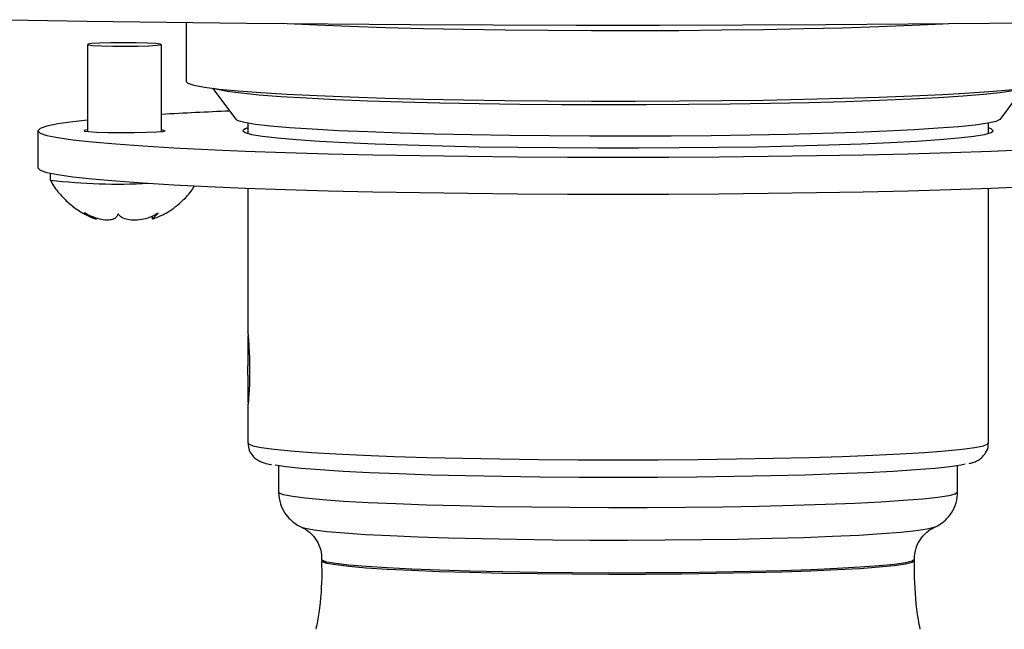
# Model space of a CAD drawing. Extents: x 0 to 8410, y 0 to 5940.
# Tile 129 of 210: x 6609 to 6689, y 3214 to 3264. Entities that reach past the tile are written whole.
import ezdxf

# ---------------------------------------------------------------- set-up
doc = ezdxf.new("R2010")
doc.units = 0
doc.header["$LTSCALE"] = 10
doc.layers.get('0').update_dxf_attribs({"linetype": 'CONTINUOUS'})

msp = doc.modelspace()

# ---------------------------------------------------------------- linework, layer by layer
at = {"color": 7, "linetype": 'CONTINUOUS'}
for p, q in [((6622.776, 3263.322), (6622.776, 3258.543)), ((6614.776, 3261.54), (6614.776, 3254.485)), ((6620.776, 3254.485), (6620.776, 3261.54)), ((6624.92, 3257.993), (6626.794, 3255.498)), ((6688.758, 3255.498), (6690.632, 3257.993)), ((6627.776, 3255.19), (6627.776, 3254.323)), ((6687.776, 3254.323), (6687.776, 3255.19)), ((6610.776, 3254.548), (6610.776, 3251.551)), ((6611.776, 3251.111), (6611.776, 3250.552)), ((6627.776, 3249.901), (6627.776, 3238.242)), ((6687.776, 3229.253), (6687.776, 3249.901)), ((6620.041, 3247.644), (6620.041, 3247.383)), ((6627.776, 3237.925), (6627.776, 3235.506)), ((6627.776, 3235.385), (6627.776, 3235.506)), ((6627.776, 3234.946), (6627.776, 3235.385)), ((6627.776, 3234.746), (6627.776, 3234.946)), ((6627.776, 3234.746), (6627.776, 3232.568)), ((6627.776, 3232.288), (6627.776, 3229.253)), ((6630.276, 3227.413), (6630.276, 3225.257)), ((6685.276, 3225.257), (6685.276, 3227.413)), ((6683.423, 3222.428), (6683.349, 3222.395)), ((6633.776, 3219.808), (6633.776, 3219.698)), ((6681.776, 3219.698), (6681.776, 3219.808))]:
    msp.add_line(p, q, dxfattribs=at)
at = {"color": 7, "linetype": 'CONTINUOUS', "flags": 128}
for points in [[(6608.417, 3263.547), (6614.726, 3263.437), (6621.151, 3263.343), (6627.674, 3263.264), (6634.279, 3263.201), (6640.947, 3263.153), (6647.66, 3263.121), (6654.401, 3263.105), (6661.151, 3263.105), (6667.892, 3263.121), (6674.605, 3263.153), (6681.273, 3263.201), (6687.878, 3263.264), (6694.401, 3263.343)], [(6619.639, 3261.648), (6618.722, 3261.67), (6617.691, 3261.677), (6616.671, 3261.668), (6615.783, 3261.643), (6615.137, 3261.605), (6614.808, 3261.56), (6614.838, 3261.513), (6615.221, 3261.469), (6615.914, 3261.433), (6616.83, 3261.41), (6617.861, 3261.403), (6618.882, 3261.413), (6619.769, 3261.438), (6620.416, 3261.475), (6620.744, 3261.52), (6620.715, 3261.568), (6620.331, 3261.612), (6619.639, 3261.648)], [(6622.776, 3258.543), (6622.918, 3258.4), (6623.416, 3258.24), (6624.266, 3258.083), (6625.46, 3257.93), (6626.985, 3257.784), (6628.827, 3257.646), (6630.965, 3257.517), (6633.379, 3257.399), (6636.043, 3257.292), (6638.93, 3257.198), (6642.011, 3257.118), (6645.253, 3257.053), (6648.624, 3257.003), (6652.088, 3256.968), (6655.611, 3256.95), (6659.157, 3256.948), (6662.688, 3256.963), (6666.168, 3256.994), (6669.563, 3257.04), (6672.836, 3257.102), (6675.955, 3257.179), (6678.888, 3257.27), (6681.604, 3257.374), (6684.075, 3257.49), (6686.277, 3257.617), (6688.186, 3257.753), (6689.783, 3257.897)], [(6626.794, 3255.498), (6626.972, 3255.388), (6627.516, 3255.239), (6628.403, 3255.094), (6629.623, 3254.955), (6631.162, 3254.821), (6633.003, 3254.697), (6635.124, 3254.581), (6637.502, 3254.477), (6640.109, 3254.385), (6642.917, 3254.306), (6645.893, 3254.241), (6649.004, 3254.19), (6652.214, 3254.156), (6655.487, 3254.136), (6658.786, 3254.133), (6662.074, 3254.146), (6665.313, 3254.175), (6668.466, 3254.219), (6671.498, 3254.279), (6674.375, 3254.352), (6677.064, 3254.44), (6679.535, 3254.539), (6681.758, 3254.651), (6683.71, 3254.772), (6685.369, 3254.902), (6686.714, 3255.04), (6687.732, 3255.183), (6688.41, 3255.33), (6688.741, 3255.48), (6688.758, 3255.498)], [(6614.776, 3255.413), (6613.61, 3255.281), (6612.378, 3255.102), (6611.49, 3254.92), (6610.955, 3254.734), (6610.776, 3254.548), (6610.955, 3254.361), (6611.49, 3254.175), (6612.378, 3253.993), (6613.61, 3253.814), (6615.18, 3253.642), (6617.073, 3253.476), (6619.276, 3253.318), (6621.772, 3253.17), (6624.542, 3253.032), (6627.565, 3252.905), (6630.818, 3252.791), (6634.276, 3252.691), (6637.913, 3252.605), (6641.701, 3252.533), (6645.612, 3252.477), (6649.615, 3252.436), (6653.68, 3252.412), (6657.776, 3252.404), (6661.872, 3252.412), (6665.937, 3252.436), (6669.941, 3252.477), (6673.851, 3252.533), (6677.639, 3252.605), (6681.276, 3252.691), (6684.734, 3252.791), (6687.987, 3252.905), (6691.01, 3253.032)], [(6627.776, 3254.772), (6627.554, 3254.697), (6627.376, 3254.548), (6627.554, 3254.398), (6628.087, 3254.25), (6628.967, 3254.105), (6630.186, 3253.965), (6631.728, 3253.833), (6633.575, 3253.708), (6635.706, 3253.594), (6638.096, 3253.491), (6640.716, 3253.4), (6643.536, 3253.323), (6646.524, 3253.259), (6649.643, 3253.212), (6652.858, 3253.179), (6656.13, 3253.163), (6659.422, 3253.163), (6662.694, 3253.179), (6665.909, 3253.212), (6669.028, 3253.259), (6672.016, 3253.323), (6674.836, 3253.4), (6677.457, 3253.491), (6679.846, 3253.594), (6681.977, 3253.708), (6683.824, 3253.833), (6685.366, 3253.965), (6686.585, 3254.105), (6687.465, 3254.25), (6687.998, 3254.398), (6688.176, 3254.548), (6688.176, 3254.548)], [(6688.176, 3254.548), (6687.998, 3254.697), (6687.776, 3254.772)], [(6614.776, 3254.61), (6614.521, 3254.572), (6614.521, 3254.523), (6614.874, 3254.476), (6615.541, 3254.437), (6616.45, 3254.41), (6617.504, 3254.398), (6618.586, 3254.402), (6619.581, 3254.422), (6620.38, 3254.455), (6620.897, 3254.499), (6621.076, 3254.548), (6621.076, 3254.548)], [(6621.076, 3254.548), (6620.897, 3254.597), (6620.776, 3254.61)], [(6610.776, 3251.551), (6610.955, 3251.364), (6611.49, 3251.178), (6612.378, 3250.996), (6613.61, 3250.817), (6615.18, 3250.645), (6617.073, 3250.479), (6619.276, 3250.321), (6621.772, 3250.173), (6624.542, 3250.035), (6627.565, 3249.909), (6630.818, 3249.795), (6634.276, 3249.694), (6637.913, 3249.608), (6641.701, 3249.536), (6645.612, 3249.48), (6649.615, 3249.44), (6653.68, 3249.415), (6657.776, 3249.407), (6661.872, 3249.415), (6665.937, 3249.44), (6669.941, 3249.48), (6673.851, 3249.536), (6677.639, 3249.608), (6681.276, 3249.694), (6684.734, 3249.795), (6687.987, 3249.909), (6691.01, 3250.035)], [(6685.884, 3227.54), (6685.561, 3227.465), (6684.677, 3227.325), (6683.454, 3227.19), (6681.908, 3227.063), (6680.058, 3226.944), (6677.929, 3226.835), (6675.545, 3226.738), (6672.939, 3226.654), (6670.142, 3226.583), (6667.189, 3226.528), (6664.118, 3226.487), (6660.967, 3226.463), (6657.776, 3226.455)], [(6657.776, 3226.455), (6654.585, 3226.463), (6651.434, 3226.487), (6648.363, 3226.528), (6645.41, 3226.583), (6642.613, 3226.654), (6640.007, 3226.738), (6637.624, 3226.835), (6635.494, 3226.944), (6633.644, 3227.063), (6632.098, 3227.19), (6630.875, 3227.325), (6629.991, 3227.465), (6629.989, 3227.466)]]:
    msp.add_lwpolyline(points, dxfattribs=at)
at = {"color": 8, "linetype": 'CONTINUOUS', "flags": 128}
for points in [[(6685.004, 3263.234), (6684.075, 3263.184), (6681.604, 3263.068), (6678.888, 3262.964), (6675.955, 3262.873), (6672.836, 3262.796), (6669.563, 3262.734), (6666.168, 3262.688), (6662.688, 3262.657), (6659.157, 3262.642), (6655.611, 3262.644), (6652.088, 3262.662), (6648.624, 3262.697), (6645.253, 3262.747), (6642.011, 3262.812), (6638.93, 3262.892), (6636.043, 3262.986), (6633.379, 3263.093), (6630.965, 3263.211), (6630.548, 3263.234)], [(6689.748, 3257.78), (6688.739, 3257.63), (6687.392, 3257.485), (6685.72, 3257.348), (6683.742, 3257.219), (6681.479, 3257.1), (6678.957, 3256.993), (6676.203, 3256.898), (6673.246, 3256.817), (6670.121, 3256.75), (6666.86, 3256.699), (6663.499, 3256.664), (6660.076, 3256.645), (6656.628, 3256.642), (6653.192, 3256.656), (6649.806, 3256.686), (6646.508, 3256.732), (6643.333, 3256.793), (6640.316, 3256.869), (6637.491, 3256.959), (6634.888, 3257.063), (6632.536, 3257.178), (6630.46, 3257.303), (6628.684, 3257.438), (6627.226, 3257.581), (6626.103, 3257.73), (6625.327, 3257.883), (6625.02, 3257.981)], [(6627.776, 3229.253), (6627.82, 3229.179), (6628.171, 3229.032), (6628.87, 3228.887), (6629.907, 3228.746), (6631.271, 3228.612), (6632.945, 3228.485), (6634.911, 3228.367), (6637.145, 3228.259), (6639.621, 3228.164), (6642.309, 3228.08), (6645.179, 3228.011), (6648.197, 3227.956), (6651.327, 3227.917), (6654.532, 3227.893), (6657.776, 3227.885)], [(6657.776, 3227.885), (6661.02, 3227.893), (6664.225, 3227.917), (6667.355, 3227.956), (6670.373, 3228.011), (6673.243, 3228.08), (6675.931, 3228.164), (6678.407, 3228.259), (6680.641, 3228.367), (6682.607, 3228.485), (6684.281, 3228.612), (6685.645, 3228.746), (6686.683, 3228.887), (6687.381, 3229.032), (6687.732, 3229.179), (6687.776, 3229.253)], [(6685.276, 3225.257), (6685.097, 3225.114), (6684.561, 3224.973), (6683.677, 3224.836), (6682.455, 3224.704), (6680.911, 3224.579), (6679.065, 3224.463), (6676.942, 3224.358), (6674.569, 3224.264), (6671.977, 3224.183), (6669.2, 3224.116), (6666.274, 3224.064), (6663.237, 3224.028), (6660.129, 3224.007), (6656.991, 3224.003), (6653.862, 3224.016), (6650.785, 3224.044), (6647.799, 3224.088), (6644.943, 3224.148), (6642.254, 3224.222), (6639.767, 3224.309), (6637.516, 3224.409), (6635.528, 3224.52), (6633.831, 3224.64), (6632.445, 3224.769), (6631.39, 3224.904), (6630.679, 3225.043), (6630.321, 3225.185), (6630.276, 3225.257)], [(6683.349, 3222.395), (6683.345, 3222.394), (6682.806, 3222.257), (6681.915, 3222.124), (6680.685, 3221.996), (6679.133, 3221.877), (6677.282, 3221.766), (6675.157, 3221.666), (6672.788, 3221.579), (6670.208, 3221.504), (6667.454, 3221.444), (6664.563, 3221.4), (6661.578, 3221.371), (6658.539, 3221.359), (6655.49, 3221.363), (6652.472, 3221.383), (6649.529, 3221.42), (6646.702, 3221.472), (6644.03, 3221.54), (6641.551, 3221.621), (6639.3, 3221.715), (6637.309, 3221.82), (6635.604, 3221.935), (6634.211, 3222.059), (6633.149, 3222.19), (6632.432, 3222.325), (6632.16, 3222.413)], [(6681.776, 3219.808), (6681.594, 3219.674), (6681.051, 3219.541), (6680.155, 3219.413), (6678.92, 3219.291), (6677.365, 3219.176), (6675.512, 3219.071), (6673.391, 3218.977), (6671.033, 3218.896), (6668.474, 3218.828), (6665.753, 3218.776), (6662.91, 3218.739), (6659.99, 3218.718), (6657.037, 3218.714), (6654.095, 3218.727), (6651.208, 3218.756), (6648.421, 3218.8), (6645.776, 3218.86), (6643.313, 3218.935), (6641.069, 3219.023), (6639.078, 3219.122), (6637.371, 3219.232), (6635.973, 3219.351), (6634.905, 3219.477), (6634.185, 3219.607), (6633.822, 3219.741), (6633.776, 3219.809)], [(6681.776, 3219.698), (6681.594, 3219.563), (6681.051, 3219.431), (6680.155, 3219.302), (6678.92, 3219.18), (6677.365, 3219.065), (6675.512, 3218.96), (6673.391, 3218.866), (6671.033, 3218.785), (6668.474, 3218.718), (6665.753, 3218.665), (6662.91, 3218.628), (6659.99, 3218.607), (6657.037, 3218.603), (6654.095, 3218.616), (6651.208, 3218.645), (6648.421, 3218.689), (6645.776, 3218.749), (6643.313, 3218.824), (6641.069, 3218.912), (6639.078, 3219.011), (6637.371, 3219.121), (6635.973, 3219.24), (6634.905, 3219.366), (6634.185, 3219.496), (6633.822, 3219.63), (6633.776, 3219.698)]]:
    msp.add_lwpolyline(points, dxfattribs=at)
at = {"color": 7, "linetype": 'CONTINUOUS'}
for centre, radius, start, end in [((6639.36, 2932.459), 323.945, 92.30834, 93.28865), ((6617.252, 3296.591), 46.364, 263.21693, 273.04831)]:
    msp.add_arc(centre, radius, start, end, dxfattribs=at)
for points, knots in [([(6611.813, 3250.51), (6611.837, 3250.458), (6612.031, 3250.043), (6612.558, 3249.388), (6613.341, 3248.59), (6614.184, 3247.992), (6614.833, 3247.627), (6615.206, 3247.492), (6615.285, 3247.464)], [0, 0, 0, 0, 0.036189, 0.291243, 0.528364, 0.747336, 0.946903, 1, 1, 1, 1]), ([(6620.101, 3247.399), (6620.458, 3247.547), (6621.275, 3247.886), (6622.305, 3248.674), (6623.074, 3249.445), (6623.374, 3249.945), (6623.466, 3250.097)], [0, 0, 0, 0, 0.263167, 0.602425, 0.878574, 1, 1, 1, 1]), ([(6617.266, 3247.804), (6617.204, 3247.669), (6617.095, 3247.435), (6616.636, 3247.295), (6616.088, 3247.31), (6615.454, 3247.465), (6614.922, 3247.681), (6614.62, 3247.849), (6614.522, 3247.903)], [0, 0, 0, 0, 0.235547, 0.408131, 0.581128, 0.745057, 0.917166, 1, 1, 1, 1]), ([(6614.522, 3247.903), (6614.737, 3247.763), (6615.108, 3247.52), (6615.421, 3247.396), (6615.538, 3247.384), (6615.508, 3247.444), (6615.507, 3247.447)], [0, 0, 0, 0, 0.399868, 0.692817, 0.986456, 1, 1, 1, 1]), ([(6620.52, 3247.863), (6620.245, 3247.719), (6619.768, 3247.47), (6618.979, 3247.297), (6618.321, 3247.28), (6617.773, 3247.403), (6617.441, 3247.598), (6617.309, 3247.753), (6617.266, 3247.804)], [0, 0, 0, 0, 0.235569, 0.408146, 0.581141, 0.745079, 0.917191, 1, 1, 1, 1]), ([(6620.101, 3247.398), (6620.075, 3247.387), (6620.006, 3247.357), (6620.101, 3247.469), (6620.295, 3247.655), (6620.465, 3247.812), (6620.52, 3247.863)], [0, 0, 0, 0, 0.186227, 0.504727, 0.839103, 1, 1, 1, 1]), ([(6627.776, 3238.242), (6627.776, 3238.242), (6627.77, 3238.284), (6627.791, 3238.054), (6627.833, 3237.55), (6627.886, 3236.747), (6627.921, 3235.891), (6627.925, 3235.331), (6627.926, 3235.11)], [0, 0, 0, 0, 0.001874, 0.215587, 0.429273, 0.643874, 0.858927, 1, 1, 1, 1]), ([(6627.926, 3235.11), (6627.923, 3234.776), (6627.916, 3234.107), (6627.869, 3233.232), (6627.817, 3232.595), (6627.78, 3232.25), (6627.78, 3232.277), (6627.78, 3232.288)], [0, 0, 0, 0, 0.214097, 0.428191, 0.642937, 0.858139, 1, 1, 1, 1]), ([(6627.801, 3229.233), (6627.817, 3229.033), (6627.849, 3228.625), (6628.177, 3228.177), (6628.502, 3227.906), (6628.816, 3227.74), (6629.191, 3227.608), (6629.447, 3227.534), (6629.682, 3227.496), (6629.69, 3227.495)], [0, 0, 0, 0, 0.109333, 0.223979, 0.339829, 0.476942, 0.667878, 0.988491, 1, 1, 1, 1]), ([(6686.214, 3227.589), (6686.315, 3227.611), (6686.535, 3227.658), (6686.828, 3227.782), (6687.204, 3228.007), (6687.563, 3228.411), (6687.792, 3228.896), (6687.754, 3229.187), (6687.745, 3229.258)], [0, 0, 0, 0, 0.212675, 0.463345, 0.642831, 0.796035, 0.950436, 1, 1, 1, 1]), ([(6630.282, 3225.251), (6630.309, 3224.934), (6630.36, 3224.333), (6630.746, 3223.573), (6631.217, 3223.016), (6631.702, 3222.647), (6632.025, 3222.469), (6632.158, 3222.416), (6632.178, 3222.408)], [0, 0, 0, 0, 0.224094, 0.42387, 0.606172, 0.782308, 0.967851, 1, 1, 1, 1]), ([(6683.196, 3222.332), (6683.206, 3222.336), (6683.329, 3222.376), (6683.639, 3222.523), (6684.157, 3222.856), (6684.702, 3223.411), (6685.124, 3224.174), (6685.268, 3224.833), (6685.275, 3225.2), (6685.276, 3225.257)], [0, 0, 0, 0, 0.0171999, 0.204884, 0.3862538, 0.5693428, 0.7622332, 0.9627101, 1, 1, 1, 1]), ([(6632.173, 3222.405), (6632.184, 3222.4), (6632.255, 3222.372), (6632.543, 3222.213), (6633.015, 3221.823), (6633.472, 3221.187), (6633.755, 3220.472), (6633.745, 3219.99), (6633.741, 3219.808)], [0, 0, 0, 0, 0.03979, 0.237026, 0.431822, 0.640888, 0.864253, 1, 1, 1, 1]), ([(6681.776, 3219.808), (6681.805, 3220.12), (6681.859, 3220.707), (6682.236, 3221.44), (6682.672, 3221.947), (6683.066, 3222.244), (6683.224, 3222.325), (6683.294, 3222.36)], [0, 0, 0, 0, 0.248586, 0.468767, 0.666633, 0.853447, 1, 1, 1, 1]), ([(6633.744, 3219.697), (6633.753, 3219.391), (6633.795, 3217.986), (6633.648, 3216.126), (6633.375, 3214.6), (6633.296, 3214.158)], [0, 0, 0, 0, 0.164654, 0.757989, 1, 1, 1, 1]), ([(6682.25, 3214.155), (6682.199, 3214.416), (6681.927, 3215.793), (6681.806, 3217.655), (6681.783, 3219.245), (6681.776, 3219.698)], [0, 0, 0, 0, 0.143676, 0.755935, 1, 1, 1, 1])]:
    msp.add_open_spline(points, degree=3, knots=knots, dxfattribs=at)

doc.saveas('drawing.dxf')
